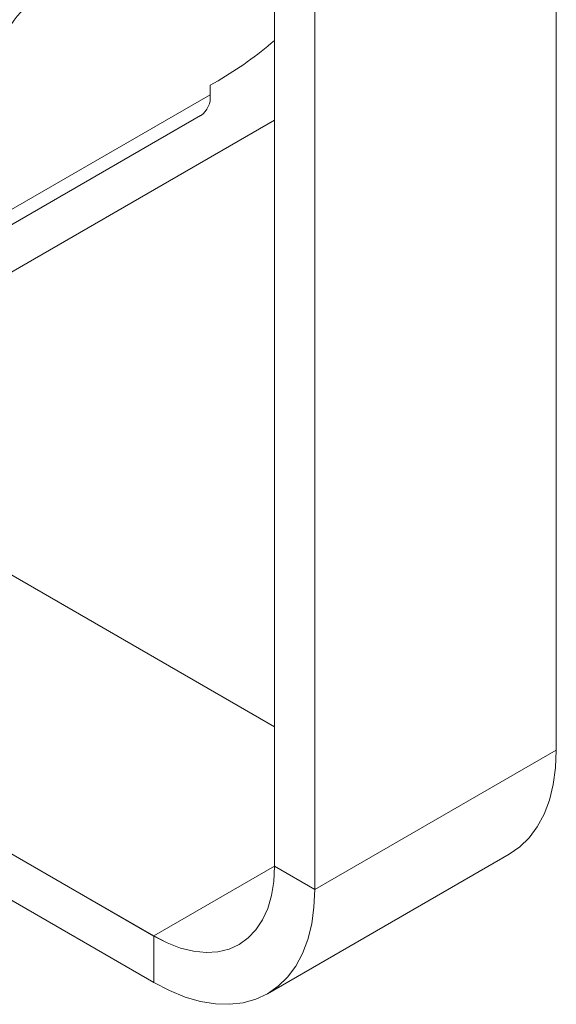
# Model space of a CAD drawing. Header units: millimetres. Extents: x -32 to 1538, y -978 to 462.
# Tile 12 of 21: x 1047 to 1141, y -876 to -703. Entities that reach past the tile are written whole.
import ezdxf

# ---------------------------------------------------------------- set-up
doc = ezdxf.new("R2010")
doc.units = ezdxf.units.MM

msp = doc.modelspace()

# ---------------------------------------------------------------- linework, layer by layer
at = {"color": 7, "linetype": 'Continuous', "lineweight": 15}
for p, q in [((1098.72, -623.34), (1098.72, -856.06)), ((1098.72, -856.06), (1098.72, -623.34)), ((1141.15, -831.57), (1141.15, -637.32)), ((1091.65, -682.26), (1091.65, -851.98)), ((1081.75, -713.96), (1080.34, -714.77)), ((1080.34, -714.77), (1080.34, -716.43)), ((1080.34, -716.43), (1042.86, -738.07)), ((856.28, -856.7), (1091.65, -720.92)), ((1041.2, -741.73), (1078.68, -720.1)), ((1091.65, -827.49), (999.32, -774.19)), ((949.81, -802.75), (1070.44, -872.39)), ((1141.15, -831.57), (1098.72, -856.06)), ((1090.43, -874.37), (1132.86, -849.88)), ((1091.65, -851.98), (1098.72, -856.06)), ((1070.44, -872.39), (1070.44, -864.23))]:
    msp.add_line(p, q, dxfattribs=at)
at = {"color": 8, "linetype": 'Continuous', "lineweight": 15}
for p, q in [((1141.15, -831.57), (1141.15, -637.32)), ((1091.65, -682.26), (1091.65, -851.98)), ((1091.65, -827.49), (999.32, -774.19)), ((1070.44, -864.23), (956.88, -798.67)), ((956.88, -798.67), (1070.44, -864.22)), ((949.81, -802.75), (1070.44, -872.39)), ((1091.65, -851.98), (1070.44, -864.22))]:
    msp.add_line(p, q, dxfattribs=at)
at = {"color": 7, "linetype": 'Continuous', "lineweight": 15, "flags": 128}
for points in [[(1141.15, -831.56), (1141.01, -834.69), (1140.6, -837.62), (1139.93, -840.34), (1138.99, -842.82), (1137.81, -845.03), (1136.38, -846.96), (1134.73, -848.58), (1132.86, -849.88)], [(1132.86, -849.88), (1132.86, -849.88), (1134.73, -848.58), (1136.38, -846.96), (1137.81, -845.03), (1138.99, -842.82), (1139.93, -840.34), (1140.6, -837.62), (1141.01, -834.69), (1141.15, -831.57)], [(1141.15, -831.57), (1141.15, -831.57), (1141.15, -831.57), (1141.15, -831.57), (1141.15, -831.57), (1141.15, -831.57)], [(1070.44, -864.22), (1072.81, -865.44), (1075.16, -866.34), (1077.44, -866.89), (1079.64, -867.11), (1081.72, -866.99), (1083.66, -866.52), (1085.44, -865.71), (1087.02, -864.58), (1088.4, -863.13), (1089.55, -861.39), (1090.46, -859.38), (1091.12, -857.12), (1091.52, -854.64), (1091.65, -851.97)], [(1091.65, -851.98), (1091.52, -854.64), (1091.12, -857.12), (1090.46, -859.38), (1089.55, -861.39), (1088.4, -863.13), (1087.02, -864.58), (1085.44, -865.71), (1083.66, -866.52), (1081.72, -866.99), (1079.64, -867.11), (1077.44, -866.9), (1075.16, -866.34), (1072.81, -865.44), (1070.44, -864.23)], [(1091.65, -851.98), (1091.65, -851.98), (1091.65, -851.98), (1091.65, -851.98), (1091.65, -851.98), (1091.65, -851.98)], [(1098.72, -856.06), (1098.58, -859.18), (1098.18, -862.12), (1097.5, -864.83), (1096.57, -867.31), (1095.38, -869.53), (1093.95, -871.45), (1092.3, -873.07), (1090.44, -874.37), (1088.38, -875.33), (1086.15, -875.96), (1083.77, -876.23), (1081.26, -876.15), (1078.65, -875.72), (1075.95, -874.95), (1073.21, -873.83), (1070.44, -872.39)], [(1070.44, -872.39), (1073.21, -873.83), (1075.95, -874.95), (1078.65, -875.72), (1081.26, -876.15), (1083.77, -876.23), (1086.15, -875.96), (1088.38, -875.33), (1090.43, -874.37), (1092.3, -873.07), (1093.95, -871.45), (1095.38, -869.53), (1096.57, -867.31), (1097.5, -864.83), (1098.18, -862.11), (1098.58, -859.18), (1098.72, -856.06)], [(1070.44, -872.39), (1070.44, -872.39), (1070.44, -872.39), (1070.44, -872.39), (1070.44, -872.39), (1070.44, -872.39)]]:
    msp.add_lwpolyline(points, dxfattribs=at)
at = {"color": 8, "linetype": 'Continuous', "lineweight": 15, "flags": 128}
msp.add_lwpolyline([(1070.44, -872.39), (1070.44, -872.39), (1070.44, -872.39), (1070.44, -872.39), (1070.44, -872.39), (1070.44, -872.39)], dxfattribs=at)
at = {"color": 7, "linetype": 'Continuous', "lineweight": 15}
for centre, radius, start, end in [((1058.21, -712.53), 15.37, 122.6055, 177.3945), ((1048.17, -656.44), 66.6, 300.2838, 310.7597), ((1076.53, -716.92), 3.84, 304.0572, 7.2549), ((1098.72, -856.06), 0.00151, 242.2026, 297.7974), ((1070.44, -864.23), 0.00152, 122.2077, 177.2949)]:
    msp.add_arc(centre, radius, start, end, dxfattribs=at)

doc.saveas('drawing.dxf')
